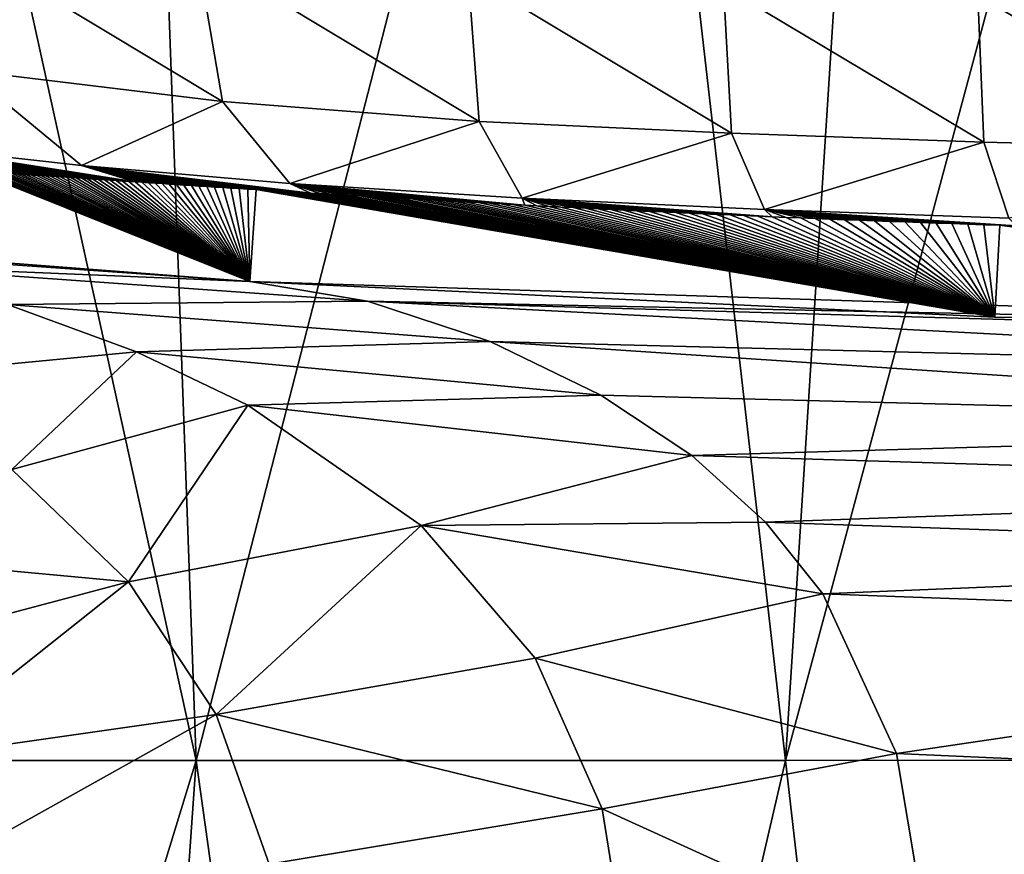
# Model space of a CAD drawing. Header units: millimetres. Extents: x -50 to 50, y 102 to 190.
# Tile 33 of 256: x -9.26 to -3.98, y 180.5 to 184.98. Entities that reach past the tile are written whole.
import ezdxf

# ---------------------------------------------------------------- set-up
doc = ezdxf.new("R2010")
doc.units = ezdxf.units.MM
doc.header["$LTSCALE"] = 65.185185
for name, color, linetype in [('63', 7, 'CONTINUOUS'), ('72', 7, 'CONTINUOUS'), ('73', 7, 'CONTINUOUS'), ('75', 7, 'CONTINUOUS'), ('76', 7, 'CONTINUOUS'), ('89', 7, 'CONTINUOUS'), ('92', 7, 'CONTINUOUS')]:
    doc.layers.add(name, color=color, linetype=linetype)

msp = doc.modelspace()

# ---------------------------------------------------------------- linework, layer by layer
at = {"layer": '63', "color": 7, "linetype": 'CONTINUOUS'}
for points in [[(-5.1506, 181.0072, -20.4882), (-6.1247, 189.502, -18.3843), (-4.6033, 189.5468, -18.3948), (-5.1506, 181.0072, -20.4882)], [(-1.7008, 181.0104, -20.676), (-5.1506, 181.0072, -20.4882), (-2.8471, 189.5811, -18.4028), (-1.7008, 181.0104, -20.676)], [(-2.8471, 189.5811, -18.4028), (-5.1506, 181.0072, -20.4882), (-4.6033, 189.5468, -18.3948), (-2.8471, 189.5811, -18.4028)], [(-5.1506, 181.0072, -20.4882), (-1.7008, 181.0104, -20.676), (-4.1776, 172.5216, -22.5899), (-5.1506, 181.0072, -20.4882)], [(-4.1776, 172.5216, -22.5899), (-1.7008, 181.0104, -20.676), (-2.2594, 172.5247, -22.8586), (-4.1776, 172.5216, -22.5899)]]:
    msp.add_3dface(points, dxfattribs=at)
at = {"layer": '72', "color": 7, "linetype": 'CONTINUOUS'}
for points in [[(-9.5448, 184.7065, 81.8398), (-8.1696, 184.541, 82.3147), (-9.862, 185.5579, 82.5909), (-9.5448, 184.7065, 81.8398)], [(-9.862, 185.5579, 82.5909), (-8.1696, 184.541, 82.3147), (-8.3077, 185.3451, 83.1695), (-9.862, 185.5579, 82.5909)], [(-8.1696, 184.541, 82.3147), (-6.7922, 184.4324, 82.5704), (-8.3077, 185.3451, 83.1695), (-8.1696, 184.541, 82.3147)], [(-8.3077, 185.3451, 83.1695), (-6.7922, 184.4324, 82.5704), (-6.8521, 185.2193, 83.4544), (-8.3077, 185.3451, 83.1695)], [(-6.7922, 184.4324, 82.5704), (-5.4404, 184.3697, 82.7707), (-6.8521, 185.2193, 83.4544), (-6.7922, 184.4324, 82.5704)], [(-6.8521, 185.2193, 83.4544), (-5.4404, 184.3697, 82.7707), (-5.4829, 185.1573, 83.6553), (-6.8521, 185.2193, 83.4544)], [(-5.4404, 184.3697, 82.7707), (-4.0863, 184.3218, 82.9263), (-5.4829, 185.1573, 83.6553), (-5.4404, 184.3697, 82.7707)], [(-5.4829, 185.1573, 83.6553), (-4.0863, 184.3218, 82.9263), (-4.1182, 185.1103, 83.8101), (-5.4829, 185.1573, 83.6553)], [(-4.0863, 184.3218, 82.9263), (-2.7274, 184.2875, 83.0379), (-4.1182, 185.1103, 83.8101), (-4.0863, 184.3218, 82.9263)], [(-4.1182, 185.1103, 83.8101), (-2.7274, 184.2875, 83.0379), (-2.7491, 185.0767, 83.9211), (-4.1182, 185.1103, 83.8101)], [(-9.8712, 184.3028, 80.3582), (-8.9255, 184.1972, 80.9479), (-9.5448, 184.7065, 81.8398), (-9.8712, 184.3028, 80.3582)], [(-9.5448, 184.7065, 81.8398), (-8.9255, 184.1972, 80.9479), (-8.1696, 184.541, 82.3147), (-9.5448, 184.7065, 81.8398)], [(-8.9255, 184.1972, 80.9479), (-7.8079, 184.1004, 81.2666), (-8.1696, 184.541, 82.3147), (-8.9255, 184.1972, 80.9479)], [(-8.1696, 184.541, 82.3147), (-7.8079, 184.1004, 81.2666), (-6.7922, 184.4324, 82.5704), (-8.1696, 184.541, 82.3147)], [(-7.8079, 184.1004, 81.2666), (-6.5625, 184.0218, 81.481), (-6.7922, 184.4324, 82.5704), (-7.8079, 184.1004, 81.2666)], [(-6.7922, 184.4324, 82.5704), (-6.5625, 184.0218, 81.481), (-5.4404, 184.3697, 82.7707), (-6.7922, 184.4324, 82.5704)], [(-6.5625, 184.0218, 81.481), (-5.2632, 183.9615, 81.6721), (-5.4404, 184.3697, 82.7707), (-6.5625, 184.0218, 81.481)], [(-5.4404, 184.3697, 82.7707), (-5.2632, 183.9615, 81.6721), (-4.0863, 184.3218, 82.9263), (-5.4404, 184.3697, 82.7707)], [(-5.2632, 183.9615, 81.6721), (-3.9529, 183.9143, 81.8217), (-4.0863, 184.3218, 82.9263), (-5.2632, 183.9615, 81.6721)], [(-4.0863, 184.3218, 82.9263), (-3.9529, 183.9143, 81.8217), (-2.7274, 184.2875, 83.0379), (-4.0863, 184.3218, 82.9263)], [(-8.6727, 184.1116, 80.3769), (-8.6382, 184.1093, 80.3978), (-9.8712, 184.3028, 80.3582), (-8.6727, 184.1116, 80.3769)], [(-9.8712, 184.3028, 80.3582), (-8.6382, 184.1093, 80.3978), (-8.9255, 184.1972, 80.9479), (-9.8712, 184.3028, 80.3582)], [(-8.7064, 184.1138, 80.3557), (-8.6727, 184.1116, 80.3769), (-9.8712, 184.3028, 80.3582), (-8.7064, 184.1138, 80.3557)], [(-8.7394, 184.116, 80.3343), (-8.7064, 184.1138, 80.3557), (-9.8712, 184.3028, 80.3582), (-8.7394, 184.116, 80.3343)], [(-8.7717, 184.1181, 80.3125), (-8.7394, 184.116, 80.3343), (-9.8712, 184.3028, 80.3582), (-8.7717, 184.1181, 80.3125)], [(-8.8033, 184.1202, 80.2905), (-8.7717, 184.1181, 80.3125), (-9.8712, 184.3028, 80.3582), (-8.8033, 184.1202, 80.2905)], [(-8.8344, 184.1223, 80.2681), (-8.8033, 184.1202, 80.2905), (-9.8712, 184.3028, 80.3582), (-8.8344, 184.1223, 80.2681)], [(-8.865, 184.1243, 80.2453), (-8.8344, 184.1223, 80.2681), (-9.8712, 184.3028, 80.3582), (-8.865, 184.1243, 80.2453)], [(-8.8951, 184.1263, 80.2222), (-8.865, 184.1243, 80.2453), (-9.8712, 184.3028, 80.3582), (-8.8951, 184.1263, 80.2222)], [(-8.9247, 184.1283, 80.1987), (-8.8951, 184.1263, 80.2222), (-9.8712, 184.3028, 80.3582), (-8.9247, 184.1283, 80.1987)], [(-8.954, 184.1302, 80.1749), (-8.9247, 184.1283, 80.1987), (-9.8712, 184.3028, 80.3582), (-8.954, 184.1302, 80.1749)], [(-8.9828, 184.1321, 80.1507), (-8.954, 184.1302, 80.1749), (-9.8712, 184.3028, 80.3582), (-8.9828, 184.1321, 80.1507)], [(-9.0109, 184.134, 80.1263), (-8.9828, 184.1321, 80.1507), (-9.8712, 184.3028, 80.3582), (-9.0109, 184.134, 80.1263)], [(-9.0385, 184.1358, 80.1017), (-9.0109, 184.134, 80.1263), (-9.8712, 184.3028, 80.3582), (-9.0385, 184.1358, 80.1017)], [(-9.0655, 184.1376, 80.0767), (-9.0385, 184.1358, 80.1017), (-9.8712, 184.3028, 80.3582), (-9.0655, 184.1376, 80.0767)], [(-9.0921, 184.1393, 80.0514), (-9.0655, 184.1376, 80.0767), (-9.8712, 184.3028, 80.3582), (-9.0921, 184.1393, 80.0514)], [(-9.1183, 184.1411, 80.0256), (-9.0921, 184.1393, 80.0514), (-9.8712, 184.3028, 80.3582), (-9.1183, 184.1411, 80.0256)], [(-9.1441, 184.1428, 79.9992), (-9.1183, 184.1411, 80.0256), (-9.8712, 184.3028, 80.3582), (-9.1441, 184.1428, 79.9992)], [(-9.1697, 184.1445, 79.9723), (-9.1441, 184.1428, 79.9992), (-9.8712, 184.3028, 80.3582), (-9.1697, 184.1445, 79.9723)], [(-9.195, 184.1461, 79.9447), (-9.1697, 184.1445, 79.9723), (-9.8712, 184.3028, 80.3582), (-9.195, 184.1461, 79.9447)], [(-9.2202, 184.1478, 79.9164), (-9.195, 184.1461, 79.9447), (-9.8712, 184.3028, 80.3582), (-9.2202, 184.1478, 79.9164)], [(-9.2452, 184.1494, 79.8874), (-9.2202, 184.1478, 79.9164), (-9.8712, 184.3028, 80.3582), (-9.2452, 184.1494, 79.8874)], [(-9.2699, 184.1511, 79.858), (-9.2452, 184.1494, 79.8874), (-9.8712, 184.3028, 80.3582), (-9.2699, 184.1511, 79.858)], [(-7.7468, 184.0526, 80.7694), (-7.6965, 184.0495, 80.784), (-8.9255, 184.1972, 80.9479), (-7.7468, 184.0526, 80.7694)], [(-8.9255, 184.1972, 80.9479), (-7.6965, 184.0495, 80.784), (-7.8079, 184.1004, 81.2666), (-8.9255, 184.1972, 80.9479)], [(-7.7965, 184.0556, 80.7545), (-7.7468, 184.0526, 80.7694), (-8.9255, 184.1972, 80.9479), (-7.7965, 184.0556, 80.7545)], [(-7.8455, 184.0587, 80.7394), (-7.7965, 184.0556, 80.7545), (-8.9255, 184.1972, 80.9479), (-7.8455, 184.0587, 80.7394)], [(-7.8938, 184.0616, 80.724), (-7.8455, 184.0587, 80.7394), (-8.9255, 184.1972, 80.9479), (-7.8938, 184.0616, 80.724)], [(-7.9414, 184.0646, 80.7084), (-7.8938, 184.0616, 80.724), (-8.9255, 184.1972, 80.9479), (-7.9414, 184.0646, 80.7084)], [(-7.9883, 184.0675, 80.6924), (-7.9414, 184.0646, 80.7084), (-8.9255, 184.1972, 80.9479), (-7.9883, 184.0675, 80.6924)], [(-8.0344, 184.0704, 80.6762), (-7.9883, 184.0675, 80.6924), (-8.9255, 184.1972, 80.9479), (-8.0344, 184.0704, 80.6762)], [(-8.0799, 184.0733, 80.6597), (-8.0344, 184.0704, 80.6762), (-8.9255, 184.1972, 80.9479), (-8.0799, 184.0733, 80.6597)], [(-8.1246, 184.0761, 80.643), (-8.0799, 184.0733, 80.6597), (-8.9255, 184.1972, 80.9479), (-8.1246, 184.0761, 80.643)], [(-8.1686, 184.0789, 80.6259), (-8.1246, 184.0761, 80.643), (-8.9255, 184.1972, 80.9479), (-8.1686, 184.0789, 80.6259)], [(-8.2118, 184.0817, 80.6085), (-8.1686, 184.0789, 80.6259), (-8.9255, 184.1972, 80.9479), (-8.2118, 184.0817, 80.6085)], [(-8.2542, 184.0844, 80.5908), (-8.2118, 184.0817, 80.6085), (-8.9255, 184.1972, 80.9479), (-8.2542, 184.0844, 80.5908)], [(-8.2958, 184.0871, 80.5728), (-8.2542, 184.0844, 80.5908), (-8.9255, 184.1972, 80.9479), (-8.2958, 184.0871, 80.5728)], [(-8.3367, 184.0897, 80.5545), (-8.2958, 184.0871, 80.5728), (-8.9255, 184.1972, 80.9479), (-8.3367, 184.0897, 80.5545)], [(-8.3769, 184.0923, 80.536), (-8.3367, 184.0897, 80.5545), (-8.9255, 184.1972, 80.9479), (-8.3769, 184.0923, 80.536)], [(-8.4163, 184.0948, 80.5171), (-8.3769, 184.0923, 80.536), (-8.9255, 184.1972, 80.9479), (-8.4163, 184.0948, 80.5171)], [(-8.455, 184.0974, 80.498), (-8.4163, 184.0948, 80.5171), (-8.9255, 184.1972, 80.9479), (-8.455, 184.0974, 80.498)], [(-8.493, 184.0998, 80.4786), (-8.455, 184.0974, 80.498), (-8.9255, 184.1972, 80.9479), (-8.493, 184.0998, 80.4786)], [(-8.5303, 184.1023, 80.4588), (-8.493, 184.0998, 80.4786), (-8.9255, 184.1972, 80.9479), (-8.5303, 184.1023, 80.4588)], [(-8.5669, 184.1047, 80.4388), (-8.5303, 184.1023, 80.4588), (-8.9255, 184.1972, 80.9479), (-8.5669, 184.1047, 80.4388)], [(-8.6029, 184.107, 80.4184), (-8.5669, 184.1047, 80.4388), (-8.9255, 184.1972, 80.9479), (-8.6029, 184.107, 80.4184)], [(-8.6382, 184.1093, 80.3978), (-8.6029, 184.107, 80.4184), (-8.9255, 184.1972, 80.9479), (-8.6382, 184.1093, 80.3978)], [(-6.6121, 183.9878, 81.017), (-6.5487, 183.9845, 81.0277), (-7.8079, 184.1004, 81.2666), (-6.6121, 183.9878, 81.017)], [(-7.8079, 184.1004, 81.2666), (-6.5487, 183.9845, 81.0277), (-6.5625, 184.0218, 81.481), (-7.8079, 184.1004, 81.2666)], [(-6.6749, 183.9912, 81.0062), (-6.6121, 183.9878, 81.017), (-7.8079, 184.1004, 81.2666), (-6.6749, 183.9912, 81.0062)], [(-6.7371, 183.9945, 80.9953), (-6.6749, 183.9912, 81.0062), (-7.8079, 184.1004, 81.2666), (-6.7371, 183.9945, 80.9953)], [(-6.7987, 183.9978, 80.9843), (-6.7371, 183.9945, 80.9953), (-7.8079, 184.1004, 81.2666), (-6.7987, 183.9978, 80.9843)], [(-6.8596, 184.0012, 80.9733), (-6.7987, 183.9978, 80.9843), (-7.8079, 184.1004, 81.2666), (-6.8596, 184.0012, 80.9733)], [(-6.9199, 184.0045, 80.9621), (-6.8596, 184.0012, 80.9733), (-7.8079, 184.1004, 81.2666), (-6.9199, 184.0045, 80.9621)], [(-6.9795, 184.0078, 80.9507), (-6.9199, 184.0045, 80.9621), (-7.8079, 184.1004, 81.2666), (-6.9795, 184.0078, 80.9507)], [(-7.0385, 184.0111, 80.9391), (-6.9795, 184.0078, 80.9507), (-7.8079, 184.1004, 81.2666), (-7.0385, 184.0111, 80.9391)], [(-7.0969, 184.0144, 80.9273), (-7.0385, 184.0111, 80.9391), (-7.8079, 184.1004, 81.2666), (-7.0969, 184.0144, 80.9273)], [(-7.1546, 184.0176, 80.9153), (-7.0969, 184.0144, 80.9273), (-7.8079, 184.1004, 81.2666), (-7.1546, 184.0176, 80.9153)], [(-7.2116, 184.0209, 80.903), (-7.1546, 184.0176, 80.9153), (-7.8079, 184.1004, 81.2666), (-7.2116, 184.0209, 80.903)], [(-7.2681, 184.0241, 80.8906), (-7.2116, 184.0209, 80.903), (-7.8079, 184.1004, 81.2666), (-7.2681, 184.0241, 80.8906)], [(-7.324, 184.0274, 80.878), (-7.2681, 184.0241, 80.8906), (-7.8079, 184.1004, 81.2666), (-7.324, 184.0274, 80.878)], [(-7.3792, 184.0306, 80.8653), (-7.324, 184.0274, 80.878), (-7.8079, 184.1004, 81.2666), (-7.3792, 184.0306, 80.8653)], [(-7.4338, 184.0338, 80.8523), (-7.3792, 184.0306, 80.8653), (-7.8079, 184.1004, 81.2666), (-7.4338, 184.0338, 80.8523)], [(-7.4877, 184.037, 80.8392), (-7.4338, 184.0338, 80.8523), (-7.8079, 184.1004, 81.2666), (-7.4877, 184.037, 80.8392)], [(-7.5409, 184.0402, 80.8258), (-7.4877, 184.037, 80.8392), (-7.8079, 184.1004, 81.2666), (-7.5409, 184.0402, 80.8258)], [(-7.5935, 184.0433, 80.8121), (-7.5409, 184.0402, 80.8258), (-7.8079, 184.1004, 81.2666), (-7.5935, 184.0433, 80.8121)], [(-7.6453, 184.0464, 80.7982), (-7.5935, 184.0433, 80.8121), (-7.8079, 184.1004, 81.2666), (-7.6453, 184.0464, 80.7982)], [(-7.6965, 184.0495, 80.784), (-7.6453, 184.0464, 80.7982), (-7.8079, 184.1004, 81.2666), (-7.6965, 184.0495, 80.784)], [(-5.2979, 183.9252, 81.2069), (-5.2222, 183.9221, 81.2163), (-6.5625, 184.0218, 81.481), (-5.2979, 183.9252, 81.2069)], [(-6.5625, 184.0218, 81.481), (-5.2222, 183.9221, 81.2163), (-5.2632, 183.9615, 81.6721), (-6.5625, 184.0218, 81.481)], [(-5.3729, 183.9284, 81.1974), (-5.2979, 183.9252, 81.2069), (-6.5625, 184.0218, 81.481), (-5.3729, 183.9284, 81.1974)], [(-5.4471, 183.9317, 81.1878), (-5.3729, 183.9284, 81.1974), (-6.5625, 184.0218, 81.481), (-5.4471, 183.9317, 81.1878)], [(-5.5207, 183.9349, 81.1782), (-5.4471, 183.9317, 81.1878), (-6.5625, 184.0218, 81.481), (-5.5207, 183.9349, 81.1782)], [(-5.5936, 183.9381, 81.1686), (-5.5207, 183.9349, 81.1782), (-6.5625, 184.0218, 81.481), (-5.5936, 183.9381, 81.1686)], [(-5.6658, 183.9414, 81.1589), (-5.5936, 183.9381, 81.1686), (-6.5625, 184.0218, 81.481), (-5.6658, 183.9414, 81.1589)], [(-5.7375, 183.9446, 81.1491), (-5.6658, 183.9414, 81.1589), (-6.5625, 184.0218, 81.481), (-5.7375, 183.9446, 81.1491)], [(-5.8085, 183.9479, 81.1393), (-5.7375, 183.9446, 81.1491), (-6.5625, 184.0218, 81.481), (-5.8085, 183.9479, 81.1393)], [(-5.8789, 183.9512, 81.1294), (-5.8085, 183.9479, 81.1393), (-6.5625, 184.0218, 81.481), (-5.8789, 183.9512, 81.1294)], [(-5.9488, 183.9545, 81.1195), (-5.8789, 183.9512, 81.1294), (-6.5625, 184.0218, 81.481), (-5.9488, 183.9545, 81.1195)], [(-6.018, 183.9578, 81.1096), (-5.9488, 183.9545, 81.1195), (-6.5625, 184.0218, 81.481), (-6.018, 183.9578, 81.1096)], [(-6.0865, 183.9612, 81.0996), (-6.018, 183.9578, 81.1096), (-6.5625, 184.0218, 81.481), (-6.0865, 183.9612, 81.0996)], [(-6.1545, 183.9645, 81.0896), (-6.0865, 183.9612, 81.0996), (-6.5625, 184.0218, 81.481), (-6.1545, 183.9645, 81.0896)], [(-6.2218, 183.9678, 81.0796), (-6.1545, 183.9645, 81.0896), (-6.5625, 184.0218, 81.481), (-6.2218, 183.9678, 81.0796)], [(-6.2884, 183.9712, 81.0694), (-6.2218, 183.9678, 81.0796), (-6.5625, 184.0218, 81.481), (-6.2884, 183.9712, 81.0694)], [(-6.3544, 183.9745, 81.0592), (-6.2884, 183.9712, 81.0694), (-6.5625, 184.0218, 81.481), (-6.3544, 183.9745, 81.0592)], [(-6.4198, 183.9778, 81.0488), (-6.3544, 183.9745, 81.0592), (-6.5625, 184.0218, 81.481), (-6.4198, 183.9778, 81.0488)], [(-6.4846, 183.9812, 81.0383), (-6.4198, 183.9778, 81.0488), (-6.5625, 184.0218, 81.481), (-6.4846, 183.9812, 81.0383)], [(-6.5487, 183.9845, 81.0277), (-6.4846, 183.9812, 81.0383), (-6.5625, 184.0218, 81.481), (-6.5487, 183.9845, 81.0277)], [(-3.9996, 183.877, 81.3505), (-3.912, 183.8742, 81.3588), (-5.2632, 183.9615, 81.6721), (-3.9996, 183.877, 81.3505)], [(-5.2632, 183.9615, 81.6721), (-3.912, 183.8742, 81.3588), (-3.9529, 183.9143, 81.8217), (-5.2632, 183.9615, 81.6721)], [(-4.0865, 183.8798, 81.3421), (-3.9996, 183.877, 81.3505), (-5.2632, 183.9615, 81.6721), (-4.0865, 183.8798, 81.3421)], [(-4.1726, 183.8826, 81.3337), (-4.0865, 183.8798, 81.3421), (-5.2632, 183.9615, 81.6721), (-4.1726, 183.8826, 81.3337)], [(-4.2579, 183.8855, 81.3251), (-4.1726, 183.8826, 81.3337), (-5.2632, 183.9615, 81.6721), (-4.2579, 183.8855, 81.3251)], [(-4.3426, 183.8884, 81.3165), (-4.2579, 183.8855, 81.3251), (-5.2632, 183.9615, 81.6721), (-4.3426, 183.8884, 81.3165)], [(-4.4263, 183.8913, 81.3078), (-4.3426, 183.8884, 81.3165), (-5.2632, 183.9615, 81.6721), (-4.4263, 183.8913, 81.3078)], [(-4.5093, 183.8943, 81.299), (-4.4263, 183.8913, 81.3078), (-5.2632, 183.9615, 81.6721), (-4.5093, 183.8943, 81.299)], [(-4.5914, 183.8973, 81.2901), (-4.5093, 183.8943, 81.299), (-5.2632, 183.9615, 81.6721), (-4.5914, 183.8973, 81.2901)], [(-4.6728, 183.9003, 81.2811), (-4.5914, 183.8973, 81.2901), (-5.2632, 183.9615, 81.6721), (-4.6728, 183.9003, 81.2811)], [(-4.7533, 183.9033, 81.272), (-4.6728, 183.9003, 81.2811), (-5.2632, 183.9615, 81.6721), (-4.7533, 183.9033, 81.272)], [(-4.8332, 183.9064, 81.2628), (-4.7533, 183.9033, 81.272), (-5.2632, 183.9615, 81.6721), (-4.8332, 183.9064, 81.2628)], [(-4.9124, 183.9095, 81.2536), (-4.8332, 183.9064, 81.2628), (-5.2632, 183.9615, 81.6721), (-4.9124, 183.9095, 81.2536)], [(-4.9908, 183.9126, 81.2443), (-4.9124, 183.9095, 81.2536), (-5.2632, 183.9615, 81.6721), (-4.9908, 183.9126, 81.2443)], [(-5.0686, 183.9157, 81.235), (-4.9908, 183.9126, 81.2443), (-5.2632, 183.9615, 81.6721), (-5.0686, 183.9157, 81.235)], [(-5.1458, 183.9189, 81.2257), (-5.0686, 183.9157, 81.235), (-5.2632, 183.9615, 81.6721), (-5.1458, 183.9189, 81.2257)], [(-5.2222, 183.9221, 81.2163), (-5.1458, 183.9189, 81.2257), (-5.2632, 183.9615, 81.6721), (-5.2222, 183.9221, 81.2163)]]:
    msp.add_3dface(points, dxfattribs=at)
at = {"layer": '73', "color": 7, "linetype": 'CONTINUOUS'}
for points in [[(-8.024, 183.5755, 25.4521), (-9.5014, 184.166, 79.529), (-9.523, 183.6808, 25.1224), (-8.024, 183.5755, 25.4521)], [(-9.4795, 184.1646, 79.5652), (-9.5014, 184.166, 79.529), (-8.024, 183.5755, 25.4521), (-9.4795, 184.1646, 79.5652)], [(-9.4573, 184.1632, 79.6007), (-9.4795, 184.1646, 79.5652), (-8.024, 183.5755, 25.4521), (-9.4573, 184.1632, 79.6007)], [(-9.4349, 184.1618, 79.6354), (-9.4573, 184.1632, 79.6007), (-8.024, 183.5755, 25.4521), (-9.4349, 184.1618, 79.6354)], [(-9.4121, 184.1603, 79.6693), (-9.4349, 184.1618, 79.6354), (-8.024, 183.5755, 25.4521), (-9.4121, 184.1603, 79.6693)], [(-9.3892, 184.1588, 79.7024), (-9.4121, 184.1603, 79.6693), (-8.024, 183.5755, 25.4521), (-9.3892, 184.1588, 79.7024)], [(-9.3659, 184.1573, 79.7348), (-9.3892, 184.1588, 79.7024), (-8.024, 183.5755, 25.4521), (-9.3659, 184.1573, 79.7348)], [(-9.3423, 184.1558, 79.7665), (-9.3659, 184.1573, 79.7348), (-8.024, 183.5755, 25.4521), (-9.3423, 184.1558, 79.7665)], [(-9.3185, 184.1542, 79.7976), (-9.3423, 184.1558, 79.7665), (-8.024, 183.5755, 25.4521), (-9.3185, 184.1542, 79.7976)], [(-9.2943, 184.1527, 79.8281), (-9.3185, 184.1542, 79.7976), (-8.024, 183.5755, 25.4521), (-9.2943, 184.1527, 79.8281)], [(-9.2699, 184.1511, 79.858), (-9.2943, 184.1527, 79.8281), (-8.024, 183.5755, 25.4521), (-9.2699, 184.1511, 79.858)], [(-9.2452, 184.1494, 79.8874), (-9.2699, 184.1511, 79.858), (-8.024, 183.5755, 25.4521), (-9.2452, 184.1494, 79.8874)], [(-9.2202, 184.1478, 79.9164), (-9.2452, 184.1494, 79.8874), (-8.024, 183.5755, 25.4521), (-9.2202, 184.1478, 79.9164)], [(-9.195, 184.1461, 79.9447), (-9.2202, 184.1478, 79.9164), (-8.024, 183.5755, 25.4521), (-9.195, 184.1461, 79.9447)], [(-9.1697, 184.1445, 79.9723), (-9.195, 184.1461, 79.9447), (-8.024, 183.5755, 25.4521), (-9.1697, 184.1445, 79.9723)], [(-9.1441, 184.1428, 79.9992), (-9.1697, 184.1445, 79.9723), (-8.024, 183.5755, 25.4521), (-9.1441, 184.1428, 79.9992)], [(-9.1183, 184.1411, 80.0256), (-9.1441, 184.1428, 79.9992), (-8.024, 183.5755, 25.4521), (-9.1183, 184.1411, 80.0256)], [(-9.0921, 184.1393, 80.0514), (-9.1183, 184.1411, 80.0256), (-8.024, 183.5755, 25.4521), (-9.0921, 184.1393, 80.0514)], [(-9.0655, 184.1376, 80.0767), (-9.0921, 184.1393, 80.0514), (-8.024, 183.5755, 25.4521), (-9.0655, 184.1376, 80.0767)], [(-9.0385, 184.1358, 80.1017), (-9.0655, 184.1376, 80.0767), (-8.024, 183.5755, 25.4521), (-9.0385, 184.1358, 80.1017)], [(-9.0109, 184.134, 80.1263), (-9.0385, 184.1358, 80.1017), (-8.024, 183.5755, 25.4521), (-9.0109, 184.134, 80.1263)], [(-8.9828, 184.1321, 80.1507), (-9.0109, 184.134, 80.1263), (-8.024, 183.5755, 25.4521), (-8.9828, 184.1321, 80.1507)], [(-8.954, 184.1302, 80.1749), (-8.9828, 184.1321, 80.1507), (-8.024, 183.5755, 25.4521), (-8.954, 184.1302, 80.1749)], [(-8.9247, 184.1283, 80.1987), (-8.954, 184.1302, 80.1749), (-8.024, 183.5755, 25.4521), (-8.9247, 184.1283, 80.1987)], [(-8.8951, 184.1263, 80.2222), (-8.9247, 184.1283, 80.1987), (-8.024, 183.5755, 25.4521), (-8.8951, 184.1263, 80.2222)], [(-8.865, 184.1243, 80.2453), (-8.8951, 184.1263, 80.2222), (-8.024, 183.5755, 25.4521), (-8.865, 184.1243, 80.2453)], [(-8.8344, 184.1223, 80.2681), (-8.865, 184.1243, 80.2453), (-8.024, 183.5755, 25.4521), (-8.8344, 184.1223, 80.2681)], [(-8.8033, 184.1202, 80.2905), (-8.8344, 184.1223, 80.2681), (-8.024, 183.5755, 25.4521), (-8.8033, 184.1202, 80.2905)], [(-8.7717, 184.1181, 80.3125), (-8.8033, 184.1202, 80.2905), (-8.024, 183.5755, 25.4521), (-8.7717, 184.1181, 80.3125)], [(-8.7394, 184.116, 80.3343), (-8.7717, 184.1181, 80.3125), (-8.024, 183.5755, 25.4521), (-8.7394, 184.116, 80.3343)], [(-8.7064, 184.1138, 80.3557), (-8.7394, 184.116, 80.3343), (-8.024, 183.5755, 25.4521), (-8.7064, 184.1138, 80.3557)], [(-8.6727, 184.1116, 80.3769), (-8.7064, 184.1138, 80.3557), (-8.024, 183.5755, 25.4521), (-8.6727, 184.1116, 80.3769)], [(-8.6382, 184.1093, 80.3978), (-8.6727, 184.1116, 80.3769), (-8.024, 183.5755, 25.4521), (-8.6382, 184.1093, 80.3978)], [(-8.6029, 184.107, 80.4184), (-8.6382, 184.1093, 80.3978), (-8.024, 183.5755, 25.4521), (-8.6029, 184.107, 80.4184)], [(-8.5669, 184.1047, 80.4388), (-8.6029, 184.107, 80.4184), (-8.024, 183.5755, 25.4521), (-8.5669, 184.1047, 80.4388)], [(-8.5303, 184.1023, 80.4588), (-8.5669, 184.1047, 80.4388), (-8.024, 183.5755, 25.4521), (-8.5303, 184.1023, 80.4588)], [(-8.493, 184.0998, 80.4786), (-8.5303, 184.1023, 80.4588), (-8.024, 183.5755, 25.4521), (-8.493, 184.0998, 80.4786)], [(-8.455, 184.0974, 80.498), (-8.493, 184.0998, 80.4786), (-8.024, 183.5755, 25.4521), (-8.455, 184.0974, 80.498)], [(-8.4163, 184.0948, 80.5171), (-8.455, 184.0974, 80.498), (-8.024, 183.5755, 25.4521), (-8.4163, 184.0948, 80.5171)], [(-8.3769, 184.0923, 80.536), (-8.4163, 184.0948, 80.5171), (-8.024, 183.5755, 25.4521), (-8.3769, 184.0923, 80.536)], [(-8.3367, 184.0897, 80.5545), (-8.3769, 184.0923, 80.536), (-8.024, 183.5755, 25.4521), (-8.3367, 184.0897, 80.5545)], [(-8.2958, 184.0871, 80.5728), (-8.3367, 184.0897, 80.5545), (-8.024, 183.5755, 25.4521), (-8.2958, 184.0871, 80.5728)], [(-8.2542, 184.0844, 80.5908), (-8.2958, 184.0871, 80.5728), (-8.024, 183.5755, 25.4521), (-8.2542, 184.0844, 80.5908)], [(-8.2118, 184.0817, 80.6085), (-8.2542, 184.0844, 80.5908), (-8.024, 183.5755, 25.4521), (-8.2118, 184.0817, 80.6085)], [(-8.1686, 184.0789, 80.6259), (-8.2118, 184.0817, 80.6085), (-8.024, 183.5755, 25.4521), (-8.1686, 184.0789, 80.6259)], [(-8.1246, 184.0761, 80.643), (-8.1686, 184.0789, 80.6259), (-8.024, 183.5755, 25.4521), (-8.1246, 184.0761, 80.643)], [(-8.0799, 184.0733, 80.6597), (-8.1246, 184.0761, 80.643), (-8.024, 183.5755, 25.4521), (-8.0799, 184.0733, 80.6597)], [(-8.0344, 184.0704, 80.6762), (-8.0799, 184.0733, 80.6597), (-8.024, 183.5755, 25.4521), (-8.0344, 184.0704, 80.6762)], [(-7.9883, 184.0675, 80.6924), (-8.0344, 184.0704, 80.6762), (-8.024, 183.5755, 25.4521), (-7.9883, 184.0675, 80.6924)], [(-4.0271, 183.383, 26.0492), (-7.9883, 184.0675, 80.6924), (-8.024, 183.5755, 25.4521), (-4.0271, 183.383, 26.0492)], [(-7.9414, 184.0646, 80.7084), (-7.9883, 184.0675, 80.6924), (-4.0271, 183.383, 26.0492), (-7.9414, 184.0646, 80.7084)], [(-7.8938, 184.0616, 80.724), (-7.9414, 184.0646, 80.7084), (-4.0271, 183.383, 26.0492), (-7.8938, 184.0616, 80.724)], [(-7.8455, 184.0587, 80.7394), (-7.8938, 184.0616, 80.724), (-4.0271, 183.383, 26.0492), (-7.8455, 184.0587, 80.7394)], [(-7.7965, 184.0556, 80.7545), (-7.8455, 184.0587, 80.7394), (-4.0271, 183.383, 26.0492), (-7.7965, 184.0556, 80.7545)], [(-7.7468, 184.0526, 80.7694), (-7.7965, 184.0556, 80.7545), (-4.0271, 183.383, 26.0492), (-7.7468, 184.0526, 80.7694)], [(-7.6965, 184.0495, 80.784), (-7.7468, 184.0526, 80.7694), (-4.0271, 183.383, 26.0492), (-7.6965, 184.0495, 80.784)], [(-7.6453, 184.0464, 80.7982), (-7.6965, 184.0495, 80.784), (-4.0271, 183.383, 26.0492), (-7.6453, 184.0464, 80.7982)], [(-7.5935, 184.0433, 80.8121), (-7.6453, 184.0464, 80.7982), (-4.0271, 183.383, 26.0492), (-7.5935, 184.0433, 80.8121)], [(-7.5409, 184.0402, 80.8258), (-7.5935, 184.0433, 80.8121), (-4.0271, 183.383, 26.0492), (-7.5409, 184.0402, 80.8258)], [(-7.4877, 184.037, 80.8392), (-7.5409, 184.0402, 80.8258), (-4.0271, 183.383, 26.0492), (-7.4877, 184.037, 80.8392)], [(-7.4338, 184.0338, 80.8523), (-7.4877, 184.037, 80.8392), (-4.0271, 183.383, 26.0492), (-7.4338, 184.0338, 80.8523)], [(-7.3792, 184.0306, 80.8653), (-7.4338, 184.0338, 80.8523), (-4.0271, 183.383, 26.0492), (-7.3792, 184.0306, 80.8653)], [(-7.324, 184.0274, 80.878), (-7.3792, 184.0306, 80.8653), (-4.0271, 183.383, 26.0492), (-7.324, 184.0274, 80.878)], [(-7.2681, 184.0241, 80.8906), (-7.324, 184.0274, 80.878), (-4.0271, 183.383, 26.0492), (-7.2681, 184.0241, 80.8906)], [(-7.2116, 184.0209, 80.903), (-7.2681, 184.0241, 80.8906), (-4.0271, 183.383, 26.0492), (-7.2116, 184.0209, 80.903)], [(-7.1546, 184.0176, 80.9153), (-7.2116, 184.0209, 80.903), (-4.0271, 183.383, 26.0492), (-7.1546, 184.0176, 80.9153)], [(-7.0969, 184.0144, 80.9273), (-7.1546, 184.0176, 80.9153), (-4.0271, 183.383, 26.0492), (-7.0969, 184.0144, 80.9273)], [(-7.0385, 184.0111, 80.9391), (-7.0969, 184.0144, 80.9273), (-4.0271, 183.383, 26.0492), (-7.0385, 184.0111, 80.9391)], [(-6.9795, 184.0078, 80.9507), (-7.0385, 184.0111, 80.9391), (-4.0271, 183.383, 26.0492), (-6.9795, 184.0078, 80.9507)], [(-6.9199, 184.0045, 80.9621), (-6.9795, 184.0078, 80.9507), (-4.0271, 183.383, 26.0492), (-6.9199, 184.0045, 80.9621)], [(-6.8596, 184.0012, 80.9733), (-6.9199, 184.0045, 80.9621), (-4.0271, 183.383, 26.0492), (-6.8596, 184.0012, 80.9733)], [(-6.7987, 183.9978, 80.9843), (-6.8596, 184.0012, 80.9733), (-4.0271, 183.383, 26.0492), (-6.7987, 183.9978, 80.9843)], [(-6.7371, 183.9945, 80.9953), (-6.7987, 183.9978, 80.9843), (-4.0271, 183.383, 26.0492), (-6.7371, 183.9945, 80.9953)], [(-6.6749, 183.9912, 81.0062), (-6.7371, 183.9945, 80.9953), (-4.0271, 183.383, 26.0492), (-6.6749, 183.9912, 81.0062)], [(-6.6121, 183.9878, 81.017), (-6.6749, 183.9912, 81.0062), (-4.0271, 183.383, 26.0492), (-6.6121, 183.9878, 81.017)], [(-6.5487, 183.9845, 81.0277), (-6.6121, 183.9878, 81.017), (-4.0271, 183.383, 26.0492), (-6.5487, 183.9845, 81.0277)], [(-6.4846, 183.9812, 81.0383), (-6.5487, 183.9845, 81.0277), (-4.0271, 183.383, 26.0492), (-6.4846, 183.9812, 81.0383)], [(-6.4198, 183.9778, 81.0488), (-6.4846, 183.9812, 81.0383), (-4.0271, 183.383, 26.0492), (-6.4198, 183.9778, 81.0488)], [(-6.3544, 183.9745, 81.0592), (-6.4198, 183.9778, 81.0488), (-4.0271, 183.383, 26.0492), (-6.3544, 183.9745, 81.0592)], [(-6.2884, 183.9712, 81.0694), (-6.3544, 183.9745, 81.0592), (-4.0271, 183.383, 26.0492), (-6.2884, 183.9712, 81.0694)], [(-6.2218, 183.9678, 81.0796), (-6.2884, 183.9712, 81.0694), (-4.0271, 183.383, 26.0492), (-6.2218, 183.9678, 81.0796)], [(-6.1545, 183.9645, 81.0896), (-6.2218, 183.9678, 81.0796), (-4.0271, 183.383, 26.0492), (-6.1545, 183.9645, 81.0896)], [(-6.0865, 183.9612, 81.0996), (-6.1545, 183.9645, 81.0896), (-4.0271, 183.383, 26.0492), (-6.0865, 183.9612, 81.0996)], [(-6.018, 183.9578, 81.1096), (-6.0865, 183.9612, 81.0996), (-4.0271, 183.383, 26.0492), (-6.018, 183.9578, 81.1096)], [(-5.9488, 183.9545, 81.1195), (-6.018, 183.9578, 81.1096), (-4.0271, 183.383, 26.0492), (-5.9488, 183.9545, 81.1195)], [(-5.8789, 183.9512, 81.1294), (-5.9488, 183.9545, 81.1195), (-4.0271, 183.383, 26.0492), (-5.8789, 183.9512, 81.1294)], [(-5.8085, 183.9479, 81.1393), (-5.8789, 183.9512, 81.1294), (-4.0271, 183.383, 26.0492), (-5.8085, 183.9479, 81.1393)], [(-5.7375, 183.9446, 81.1491), (-5.8085, 183.9479, 81.1393), (-4.0271, 183.383, 26.0492), (-5.7375, 183.9446, 81.1491)], [(-5.6658, 183.9414, 81.1589), (-5.7375, 183.9446, 81.1491), (-4.0271, 183.383, 26.0492), (-5.6658, 183.9414, 81.1589)], [(-5.5936, 183.9381, 81.1686), (-5.6658, 183.9414, 81.1589), (-4.0271, 183.383, 26.0492), (-5.5936, 183.9381, 81.1686)], [(-5.5207, 183.9349, 81.1782), (-5.5936, 183.9381, 81.1686), (-4.0271, 183.383, 26.0492), (-5.5207, 183.9349, 81.1782)], [(-5.4471, 183.9317, 81.1878), (-5.5207, 183.9349, 81.1782), (-4.0271, 183.383, 26.0492), (-5.4471, 183.9317, 81.1878)], [(-5.3729, 183.9284, 81.1974), (-5.4471, 183.9317, 81.1878), (-4.0271, 183.383, 26.0492), (-5.3729, 183.9284, 81.1974)], [(-5.2979, 183.9252, 81.2069), (-5.3729, 183.9284, 81.1974), (-4.0271, 183.383, 26.0492), (-5.2979, 183.9252, 81.2069)], [(-5.2222, 183.9221, 81.2163), (-5.2979, 183.9252, 81.2069), (-4.0271, 183.383, 26.0492), (-5.2222, 183.9221, 81.2163)], [(-5.1458, 183.9189, 81.2257), (-5.2222, 183.9221, 81.2163), (-4.0271, 183.383, 26.0492), (-5.1458, 183.9189, 81.2257)], [(-5.0686, 183.9157, 81.235), (-5.1458, 183.9189, 81.2257), (-4.0271, 183.383, 26.0492), (-5.0686, 183.9157, 81.235)], [(-4.9908, 183.9126, 81.2443), (-5.0686, 183.9157, 81.235), (-4.0271, 183.383, 26.0492), (-4.9908, 183.9126, 81.2443)], [(-4.9124, 183.9095, 81.2536), (-4.9908, 183.9126, 81.2443), (-4.0271, 183.383, 26.0492), (-4.9124, 183.9095, 81.2536)], [(-4.8332, 183.9064, 81.2628), (-4.9124, 183.9095, 81.2536), (-4.0271, 183.383, 26.0492), (-4.8332, 183.9064, 81.2628)], [(-4.7533, 183.9033, 81.272), (-4.8332, 183.9064, 81.2628), (-4.0271, 183.383, 26.0492), (-4.7533, 183.9033, 81.272)], [(-4.6728, 183.9003, 81.2811), (-4.7533, 183.9033, 81.272), (-4.0271, 183.383, 26.0492), (-4.6728, 183.9003, 81.2811)], [(-4.5914, 183.8973, 81.2901), (-4.6728, 183.9003, 81.2811), (-4.0271, 183.383, 26.0492), (-4.5914, 183.8973, 81.2901)], [(-4.5093, 183.8943, 81.299), (-4.5914, 183.8973, 81.2901), (-4.0271, 183.383, 26.0492), (-4.5093, 183.8943, 81.299)], [(-4.4263, 183.8913, 81.3078), (-4.5093, 183.8943, 81.299), (-4.0271, 183.383, 26.0492), (-4.4263, 183.8913, 81.3078)], [(-4.3426, 183.8884, 81.3165), (-4.4263, 183.8913, 81.3078), (-4.0271, 183.383, 26.0492), (-4.3426, 183.8884, 81.3165)], [(-4.2579, 183.8855, 81.3251), (-4.3426, 183.8884, 81.3165), (-4.0271, 183.383, 26.0492), (-4.2579, 183.8855, 81.3251)], [(-4.1726, 183.8826, 81.3337), (-4.2579, 183.8855, 81.3251), (-4.0271, 183.383, 26.0492), (-4.1726, 183.8826, 81.3337)], [(-4.0865, 183.8798, 81.3421), (-4.1726, 183.8826, 81.3337), (-4.0271, 183.383, 26.0492), (-4.0865, 183.8798, 81.3421)], [(-3.9996, 183.877, 81.3505), (-4.0865, 183.8798, 81.3421), (-4.0271, 183.383, 26.0492), (-3.9996, 183.877, 81.3505)], [(0, 183.3182, 26.2485), (-3.9996, 183.877, 81.3505), (-4.0271, 183.383, 26.0492), (0, 183.3182, 26.2485)], [(-3.912, 183.8742, 81.3588), (-3.9996, 183.877, 81.3505), (0, 183.3182, 26.2485), (-3.912, 183.8742, 81.3588)]]:
    msp.add_3dface(points, dxfattribs=at)
at = {"layer": '75', "color": 7, "linetype": 'CONTINUOUS'}
for points in [[(0, 183.3182, 26.2485), (-4.0271, 183.383, 26.0492), (-8.024, 183.5755, 25.4521), (0, 183.3182, 26.2485)], [(0, 183.3182, 26.2485), (-8.024, 183.5755, 25.4521), (-7.3919, 183.4688, 24.6841), (0, 183.3182, 26.2485)], [(0, 183.2563, 25.4694), (0, 183.3182, 26.2485), (-7.3919, 183.4688, 24.6841), (0, 183.2563, 25.4694)], [(0, 183.081, 24.7054), (0, 183.2563, 25.4694), (-7.3919, 183.4688, 24.6841), (0, 183.081, 24.7054)], [(-6.7338, 183.2538, 23.947), (0, 183.081, 24.7054), (-7.3919, 183.4688, 24.6841), (-6.7338, 183.2538, 23.947)], [(0, 182.8069, 23.9866), (0, 183.081, 24.7054), (-6.7338, 183.2538, 23.947), (0, 182.8069, 23.9866)], [(-6.1411, 182.9664, 23.3058), (0, 182.8069, 23.9866), (-6.7338, 183.2538, 23.947), (-6.1411, 182.9664, 23.3058)], [(-5.6529, 182.6418, 22.7799), (0, 182.8069, 23.9866), (-6.1411, 182.9664, 23.3058), (-5.6529, 182.6418, 22.7799)], [(0, 182.4709, 23.3377), (0, 182.8069, 23.9866), (-5.6529, 182.6418, 22.7799), (0, 182.4709, 23.3377)], [(-5.2577, 182.2849, 22.3509), (0, 182.4709, 23.3377), (-5.6529, 182.6418, 22.7799), (-5.2577, 182.2849, 22.3509)], [(0, 182.1037, 22.808), (0, 182.4709, 23.3377), (-5.2577, 182.2849, 22.3509), (0, 182.1037, 22.808)], [(-4.9498, 181.9008, 22.0119), (0, 182.1037, 22.808), (-5.2577, 182.2849, 22.3509), (-4.9498, 181.9008, 22.0119)], [(0, 181.7188, 22.4037), (0, 182.1037, 22.808), (-4.9498, 181.9008, 22.0119), (0, 181.7188, 22.4037)], [(-4.5551, 181.0453, 21.5594), (0, 181.7188, 22.4037), (-4.9498, 181.9008, 22.0119), (-4.5551, 181.0453, 21.5594)], [(0, 180.8414, 21.849), (0, 181.7188, 22.4037), (-4.5551, 181.0453, 21.5594), (0, 180.8414, 21.849)], [(-4.3708, 179.946, 21.3346), (0, 180.8414, 21.849), (-4.5551, 181.0453, 21.5594), (-4.3708, 179.946, 21.3346)], [(0, 179.765, 21.5896), (0, 180.8414, 21.849), (-4.3708, 179.946, 21.3346), (0, 179.765, 21.5896)]]:
    msp.add_3dface(points, dxfattribs=at)
at = {"layer": '76', "color": 7, "linetype": 'CONTINUOUS'}
for points in [[(-8.6157, 189.3843, -18.2848), (-6.1247, 189.502, -18.3843), (-8.3118, 181.0072, -19.9192), (-8.6157, 189.3843, -18.2848)], [(-6.1247, 189.502, -18.3843), (-5.1506, 181.0072, -20.4882), (-8.3118, 181.0072, -19.9192), (-6.1247, 189.502, -18.3843)], [(-10.1359, 189.298, -18.0545), (-8.6157, 189.3843, -18.2848), (-8.3118, 181.0072, -19.9192), (-10.1359, 189.298, -18.0545)], [(-11.3338, 181.0072, -18.8451), (-10.1359, 189.298, -18.0545), (-8.3118, 181.0072, -19.9192), (-11.3338, 181.0072, -18.8451)], [(-11.3338, 181.0072, -18.8451), (-8.3118, 181.0072, -19.9192), (-10.9145, 172.5141, -20.2288), (-11.3338, 181.0072, -18.8451)], [(-10.9145, 172.5141, -20.2288), (-8.3118, 181.0072, -19.9192), (-8.9037, 172.5162, -21.1953), (-10.9145, 172.5141, -20.2288)], [(-8.9037, 172.5162, -21.1953), (-8.3118, 181.0072, -19.9192), (-7.1227, 172.5161, -21.8415), (-8.9037, 172.5162, -21.1953)], [(-8.3118, 181.0072, -19.9192), (-5.1506, 181.0072, -20.4882), (-7.1227, 172.5161, -21.8415), (-8.3118, 181.0072, -19.9192)], [(-5.1506, 181.0072, -20.4882), (-4.1776, 172.5216, -22.5899), (-7.1227, 172.5161, -21.8415), (-5.1506, 181.0072, -20.4882)]]:
    msp.add_3dface(points, dxfattribs=at)
at = {"layer": '89', "color": 7, "linetype": 'CONTINUOUS'}
for points in [[(-9.323, 183.4522, 23.503), (-10.0323, 183.0648, 22.1205), (-8.6309, 183.1985, 22.9989), (-9.323, 183.4522, 23.503)], [(-10.0323, 183.0648, 22.1205), (-9.3006, 182.5673, 21.6169), (-8.6309, 183.1985, 22.9989), (-10.0323, 183.0648, 22.1205)], [(-8.6309, 183.1985, 22.9989), (-9.3006, 182.5673, 21.6169), (-8.0345, 182.9126, 22.5641), (-8.6309, 183.1985, 22.9989)], [(-9.3006, 182.5673, 21.6169), (-8.6741, 181.9654, 21.1901), (-8.0345, 182.9126, 22.5641), (-9.3006, 182.5673, 21.6169)], [(-8.0345, 182.9126, 22.5641), (-8.6741, 181.9654, 21.1901), (-7.1033, 182.2676, 21.8852), (-8.0345, 182.9126, 22.5641)], [(-9.3006, 182.5673, 21.6169), (-10.4465, 182.13, 20.6322), (-8.6741, 181.9654, 21.1901), (-9.3006, 182.5673, 21.6169)], [(-8.6741, 181.9654, 21.1901), (-8.2041, 181.2537, 20.8783), (-7.1033, 182.2676, 21.8852), (-8.6741, 181.9654, 21.1901)], [(-7.1033, 182.2676, 21.8852), (-8.2041, 181.2537, 20.8783), (-6.4934, 181.5557, 21.4406), (-7.1033, 182.2676, 21.8852)], [(-10.4465, 182.13, 20.6322), (-10.1152, 181.5829, 20.3974), (-8.6741, 181.9654, 21.1901), (-10.4465, 182.13, 20.6322)], [(-10.1152, 181.5829, 20.3974), (-9.8699, 181.0155, 20.2235), (-8.6741, 181.9654, 21.1901), (-10.1152, 181.5829, 20.3974)], [(-8.6741, 181.9654, 21.1901), (-9.8699, 181.0155, 20.2235), (-8.2041, 181.2537, 20.8783), (-8.6741, 181.9654, 21.1901)], [(-6.4934, 181.5557, 21.4406), (-8.2041, 181.2537, 20.8783), (-6.134, 180.7473, 21.1785), (-6.4934, 181.5557, 21.4406)], [(-9.8699, 181.0155, 20.2235), (-9.6987, 180.4183, 20.1019), (-8.2041, 181.2537, 20.8783), (-9.8699, 181.0155, 20.2235)], [(-8.2041, 181.2537, 20.8783), (-9.6987, 180.4183, 20.1019), (-7.9199, 180.4507, 20.6947), (-8.2041, 181.2537, 20.8783)], [(-8.2041, 181.2537, 20.8783), (-7.9199, 180.4507, 20.6947), (-6.134, 180.7473, 21.1785), (-8.2041, 181.2537, 20.8783)], [(-6.134, 180.7473, 21.1785), (-7.9199, 180.4507, 20.6947), (-5.976, 179.7694, 21.0634), (-6.134, 180.7473, 21.1785)]]:
    msp.add_3dface(points, dxfattribs=at)
at = {"layer": '92', "color": 7, "linetype": 'CONTINUOUS'}
for points in [[(-11.0109, 183.8031, 24.7354), (-8.024, 183.5755, 25.4521), (-9.523, 183.6808, 25.1224), (-11.0109, 183.8031, 24.7354)], [(-8.024, 183.5755, 25.4521), (-11.0109, 183.8031, 24.7354), (-10.1185, 183.6623, 24.0821), (-8.024, 183.5755, 25.4521)], [(-7.3919, 183.4688, 24.6841), (-8.024, 183.5755, 25.4521), (-10.1185, 183.6623, 24.0821), (-7.3919, 183.4688, 24.6841)], [(-7.3919, 183.4688, 24.6841), (-10.1185, 183.6623, 24.0821), (-9.323, 183.4522, 23.503), (-7.3919, 183.4688, 24.6841)], [(-6.7338, 183.2538, 23.947), (-7.3919, 183.4688, 24.6841), (-9.323, 183.4522, 23.503), (-6.7338, 183.2538, 23.947)], [(-6.7338, 183.2538, 23.947), (-9.323, 183.4522, 23.503), (-8.6309, 183.1985, 22.9989), (-6.7338, 183.2538, 23.947)], [(-6.1411, 182.9664, 23.3058), (-6.7338, 183.2538, 23.947), (-8.6309, 183.1985, 22.9989), (-6.1411, 182.9664, 23.3058)], [(-6.1411, 182.9664, 23.3058), (-8.6309, 183.1985, 22.9989), (-8.0345, 182.9126, 22.5641), (-6.1411, 182.9664, 23.3058)], [(-5.6529, 182.6418, 22.7799), (-6.1411, 182.9664, 23.3058), (-8.0345, 182.9126, 22.5641), (-5.6529, 182.6418, 22.7799)], [(-5.6529, 182.6418, 22.7799), (-8.0345, 182.9126, 22.5641), (-7.1033, 182.2676, 21.8852), (-5.6529, 182.6418, 22.7799)], [(-5.2577, 182.2849, 22.3509), (-5.6529, 182.6418, 22.7799), (-7.1033, 182.2676, 21.8852), (-5.2577, 182.2849, 22.3509)], [(-4.9498, 181.9008, 22.0119), (-5.2577, 182.2849, 22.3509), (-7.1033, 182.2676, 21.8852), (-4.9498, 181.9008, 22.0119)], [(-4.9498, 181.9008, 22.0119), (-7.1033, 182.2676, 21.8852), (-6.4934, 181.5557, 21.4406), (-4.9498, 181.9008, 22.0119)], [(-4.5551, 181.0453, 21.5594), (-4.9498, 181.9008, 22.0119), (-6.4934, 181.5557, 21.4406), (-4.5551, 181.0453, 21.5594)], [(-4.5551, 181.0453, 21.5594), (-6.4934, 181.5557, 21.4406), (-6.134, 180.7473, 21.1785), (-4.5551, 181.0453, 21.5594)], [(-4.3708, 179.946, 21.3346), (-4.5551, 181.0453, 21.5594), (-6.134, 180.7473, 21.1785), (-4.3708, 179.946, 21.3346)], [(-4.3708, 179.946, 21.3346), (-6.134, 180.7473, 21.1785), (-5.976, 179.7694, 21.0634), (-4.3708, 179.946, 21.3346)]]:
    msp.add_3dface(points, dxfattribs=at)

doc.saveas('drawing.dxf')
